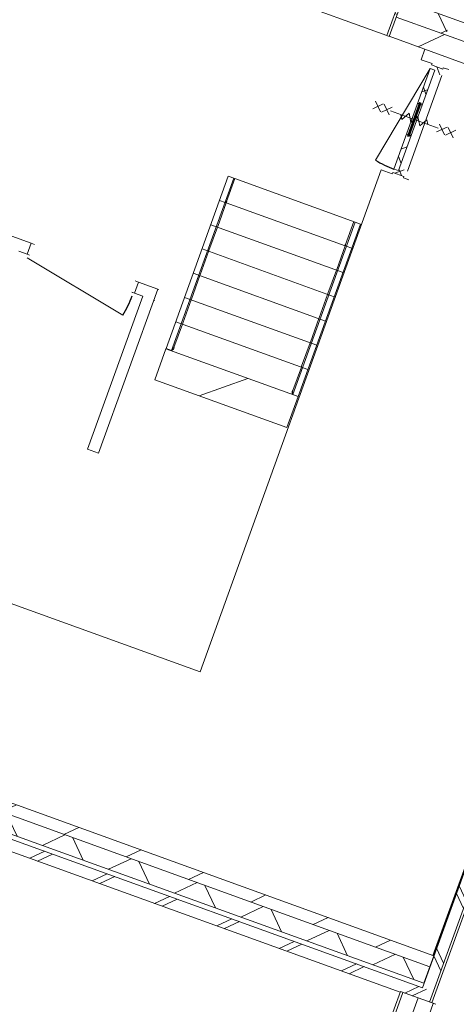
# Model space of a CAD drawing. Header units: metres. Extents: x 136266 to 136452, y 453403 to 453560.
# Tile 87 of 133: x 136403.32 to 136407.05, y 453489.43 to 453497.83. Entities that reach past the tile are written whole.
import ezdxf

# ---------------------------------------------------------------- set-up
doc = ezdxf.new("R2010")
doc.units = ezdxf.units.M
for name, color, linetype, lineweight in [('A-DETL-BEBOUWING', 253, 'Continuous', 9), ('A-DETL-GENF', 92, 'Continuous', 5), ('A-FLOR', 192, 'Continuous', 5), ('A-WALL', 113, 'Continuous', 5), ('C-PRKG', 70, 'Continuous', 5)]:
    doc.layers.add(name, color=color, linetype=linetype, lineweight=lineweight)
pattern_1 = [(45, (0, 0), (-141.4213562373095, 141.4213562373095), []), (135, (0, 0), (-141.4213562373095, -141.4213562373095), [])]

# ---------------------------------------------------------------- blocks, each defined once
blk = doc.blocks.new('859-DO-0010 29-09-2022')
at = {"layer": 'A-DETL-BEBOUWING'}
h = blk.add_hatch(dxfattribs=at)
h.set_pattern_fill('FP_1389', color=256, angle=44.99999999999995, style=0, pattern_type=2)
h.set_pattern_definition([(230.3679999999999, (122459.8134311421, 88692.56124904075), (326.7006494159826, -270.5777627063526), []), (320.368, (122459.8134311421, 88692.56124904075), (270.5777627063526, 326.7006494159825), [])])
h.paths.add_polyline_path([(121141.7057768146, 88418.04531013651), (121419.5901979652, 88444.15651916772), (121405.5573700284, 88593.49867577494), (121127.6729488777, 88567.3874667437), (121129.5105730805, 88547.83084118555)])
h.paths.add_polyline_path([(122543.6388300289, 88549.77693743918), (123805.9873340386, 88668.39260334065), (123791.9545061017, 88817.73475994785), (122529.6060020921, 88699.11909404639)])
h = blk.add_hatch(dxfattribs=at)
h.set_pattern_fill('FP_726', color=256, angle=44.99999999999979, style=0, pattern_type=2)
h.set_pattern_definition([(230.3679999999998, (115493.8259296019, 88038.00664383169), (326.7006494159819, -270.5777627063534), []), (320.3679999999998, (115493.8259296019, 88038.00664383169), (270.5777627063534, 326.7006494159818), [])])
h.paths.add_polyline_path([(109859.9790641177, 87357.96600375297), (110723.704941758, 87439.12538232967), (110709.6721138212, 87588.4675389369), (109859.9790641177, 87508.6267449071)])
h.paths.add_polyline_path([(113526.3594140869, 87702.47478661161), (114307.9167003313, 87775.91325281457), (114293.8838723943, 87925.25540942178), (113512.3265861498, 87851.8169432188)])
h.paths.add_polyline_path([(117110.5711726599, 88039.2626570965), (117892.1284589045, 88112.70112329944), (117878.0956309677, 88262.04327990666), (117096.538344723, 88188.60481370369), (117105.0366392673, 88098.16305524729)])
h.paths.add_polyline_path([(120694.7829312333, 88376.05052758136), (121141.705776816, 88418.04531013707), (121127.6729488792, 88567.38746674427), (120680.7501032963, 88525.3926841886), (120692.675447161, 88398.47909421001)])
h = blk.add_hatch(dxfattribs=at)
h.set_pattern_fill('FP_286', color=256, style=0, pattern_type=2)
h.set_pattern_definition([(0, (0, 0), (0, 200), [])])
h.paths.add_polyline_path([(120689.2978236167, 88199.26205625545), (120711.2013399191, 88201.32020435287), (120675.6515091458, 88579.65366775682), (120653.7479928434, 88577.59551965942), (120656.5735010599, 88547.52549439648)])
h = blk.add_hatch(dxfattribs=at)
h.set_pattern_fill('FP_1481', color=256, angle=45.00000000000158, style=0, pattern_type=2)
h.set_pattern_definition([(320.3680000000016, (124075.4916149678, 84731.3122912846), (255.1416904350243, 308.0628471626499), []), (320.3680000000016, (124187.7540088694, 83536.57548140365), (255.1416904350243, 308.0628471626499), [])])
h.paths.add_polyline_path([(124428.1810131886, 80977.87246321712), (124527.7424509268, 80987.22768184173), (123822.3638546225, 88494.10806764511), (123722.8024168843, 88484.75284902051), (124296.5662946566, 82378.56133329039)])
h = blk.add_hatch(dxfattribs=at)
h.set_pattern_fill('FP_250', color=256, angle=44.99999999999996, style=0, pattern_type=2)
h.set_pattern_definition([(50.36799999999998, (1194.736809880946, 112.2623939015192), (-308.0628471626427, 255.141690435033), [])])
h.paths.add_polyline_path([(110034.97906411, 87198.63888774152), (110740.0765743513, 87264.89286628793), (110723.7049417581, 87439.12538232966), (110034.97906411, 87374.40975242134), (110034.97906411, 87198.82748337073)])
h.paths.add_polyline_path([(113542.7310466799, 87528.24227056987), (114324.2883329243, 87601.6807367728), (114307.9167003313, 87775.91325281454), (113526.3594140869, 87702.47478661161)])
h.paths.add_polyline_path([(117126.9428052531, 87865.03014105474), (117908.5000914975, 87938.46860725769), (117892.1284589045, 88112.70112329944), (117110.5711726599, 88039.26265709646)])
h.paths.add_polyline_path([(120711.1545638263, 88201.81801153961), (121158.0774094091, 88243.8127940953), (121141.705776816, 88418.04531013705), (120694.7829312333, 88376.05052758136)])
h = blk.add_hatch(dxfattribs=at)
h.set_pattern_fill('FP_1959', color=256, scale=0.9999999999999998, angle=95.36799506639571, style=0, pattern_type=2)
h.set_pattern_definition([(44.99999506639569, (-9.586862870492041e-05, -4.979304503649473e-05), (-141.4213440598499, 141.4213684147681), []), (134.9999950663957, (-9.586862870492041e-05, -4.979304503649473e-05), (-141.4213684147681, -141.4213440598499), [])])
h.paths.add_polyline_path([(121230.4109129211, 87194.58247288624), (121270.1882312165, 87198.82748337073), (121240.8850510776, 87510.68195326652), (121227.3246174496, 87516.03685413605), (121228.9150046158, 87499.11140972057), (121214.9764033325, 87497.80167911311), (121213.3860161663, 87514.7271235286), (121201.0604759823, 87506.93986581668), (121230.0120335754, 87198.82748337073)])
h.paths.add_polyline_path([(121188.0021896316, 87784.87049125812), (121186.4118024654, 87801.79593567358), (121200.3504037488, 87803.10566628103), (121201.9407909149, 87786.18022186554), (121214.266331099, 87793.96747957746), (121184.9158941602, 88106.32487250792), (121145.0913190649, 88102.58278505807), (121174.4417560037, 87790.2253921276)])
at = {"layer": 'A-DETL-BEBOUWING', "extrusion": (0, 0, -1)}
h = blk.add_hatch(color=256, dxfattribs=at)
h.paths.add_polyline_path([(-121214.6957467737, 87500.78852224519), (-121218.6782042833, 87501.16273099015), (-121216.6200561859, 87523.06624729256), (-121212.6375986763, 87522.69203854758)])
h.paths.add_polyline_path([(-121224.6518905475, 87501.72404410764), (-121228.6343480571, 87502.09825285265), (-121226.5761999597, 87524.00176915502), (-121222.5937424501, 87523.62756041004)])
h.paths.add_polyline_path([(-121188.7506071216, 87776.90557623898), (-121192.7330646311, 87777.27978498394), (-121190.6749165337, 87799.18330128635), (-121186.6924590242, 87798.80909254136)])
h.paths.add_polyline_path([(-121198.7067508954, 87777.84109810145), (-121202.6892084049, 87778.21530684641), (-121200.6310603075, 87800.1188231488), (-121196.648602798, 87799.74461440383)])
blk.add_hatch(color=256, dxfattribs=at).paths.add_polyline_path([(-121218.6782042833, 87501.16273099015), (-121224.6518905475, 87501.72404410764), (-121196.648602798, 87799.74461440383), (-121190.6749165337, 87799.18330128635)])
at = {"layer": 'A-DETL-BEBOUWING'}
h = blk.add_hatch(dxfattribs=at)
h.set_pattern_fill('FP_1490', color=256, angle=-84.63200493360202, style=0, pattern_type=2)
h.set_pattern_definition([(44.99999506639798, (-7.270740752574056e-05, -0.000295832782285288), (-707.1067202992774, 707.1068420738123), [])])
h.paths.add_polyline_path([(120150.3784073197, 84696.46758404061), (121345.1156601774, 84808.73020753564), (121318.8155577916, 85088.62489640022), (120124.0783049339, 84976.36227290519), (120126.5372670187, 84950.19315699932)])
h = blk.add_hatch(dxfattribs=at)
h.set_pattern_fill('FP_250', color=256, angle=44.99999999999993, style=0, pattern_type=2)
h.set_pattern_definition([(50.36799999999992, (1194.736809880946, 112.2623939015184), (-308.0628471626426, 255.1416904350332), [])])
h.paths.add_polyline_path([(120381.9792475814, 80788.510974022), (124410.3853451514, 81167.03724491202), (124401.0301265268, 81266.59868265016), (120381.9792475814, 80888.95146812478)])
h = blk.add_hatch(dxfattribs=at)
h.set_pattern_fill('FP_1183', color=256, angle=45.00000000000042, style=0, pattern_type=2)
h.set_pattern_definition([(50.36800000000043, (122403.1989267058, 80827.77243925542), (-326.7006494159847, 270.5777627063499), []), (140.3680000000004, (122403.1989267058, 80827.77243925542), (-270.5777627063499, -326.7006494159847), [])])
h.paths.add_polyline_path([(120381.9792475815, 80637.85023287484), (124424.4181730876, 81017.69508831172), (124410.3853451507, 81167.03724491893), (120381.9792475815, 80788.51097402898)])
h = blk.add_hatch(dxfattribs=at)
h.set_pattern_fill('FP_1182', color=256, angle=45.00000000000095, style=0, pattern_type=2)
h.set_pattern_definition([(50.36800000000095, (122554.5388697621, 80701.37639501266), (-308.0628471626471, 255.1416904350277), []), (50.36800000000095, (123749.275679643, 80813.63878891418), (-308.0628471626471, 255.1416904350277), [])])
h.paths.add_polyline_path([(120571.9792475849, 80515.0867539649), (124273.2666618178, 80863.04530709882), (124273.2666618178, 80868.49417582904), (124536.5743382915, 80893.23571444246), (124527.7424509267, 80987.22768184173), (120571.9792475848, 80615.52724806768)])
at = {"layer": 'A-WALL'}
h = blk.add_hatch(dxfattribs=at)
h.set_pattern_fill('FP_1958', color=256, style=0, pattern_type=2)
h.set_pattern_definition(pattern_1)
h.paths.add_polyline_path([(121189.0588231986, 88083.61284620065), (121260.74305837, 88090.34860361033), (121254.4750618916, 88157.05476689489), (121242.527689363, 88155.93214065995), (121243.6503155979, 88143.98476813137), (121142.097649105, 88134.44244513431), (121144.9042146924, 88104.57401381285), (121186.7200185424, 88108.50320563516), (121187.6916233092, 88098.16305524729)])
h = blk.add_hatch(dxfattribs=at)
h.set_pattern_fill('FP_1958', color=256, style=0, pattern_type=2)
h.set_pattern_definition(pattern_1)
h.paths.add_polyline_path([(121336.0798756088, 87160.31776327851), (121348.0272481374, 87161.44038951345), (121341.7592516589, 87228.14655279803), (121270.0750164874, 87221.41079538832), (121272.4138211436, 87196.52043595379), (121230.5980172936, 87192.59124413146), (121233.4045828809, 87162.72281281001), (121334.9572493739, 87172.26513580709)])
at = {"flags": 128}
for points in [[(121134.2887509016, 86423.53447559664), (121133.5269249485, 86426.29273911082), (121132.0331906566, 86435.0734960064)], [(120056.7696630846, 86334.03713486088), (120056.9377879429, 86325.1318180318), (120056.7031168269, 86322.2799193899)], [(121268.8250139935, 85086.18031577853), (121264.0449477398, 85092.08981198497), (121260.186201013, 85099.33430629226), (121257.4414384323, 85107.55208599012), (121255.9477041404, 85116.33284288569)], [(120180.6841765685, 85015.29648174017), (120180.8523014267, 85006.3911649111), (120179.6864224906, 84997.80592460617), (120177.2447513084, 84989.96941607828), (120173.6491988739, 84983.27291090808)]]:
    blk.add_lwpolyline(points, dxfattribs=at)
for centre, radius, start, end in [((121145.0913190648, 88102.58278505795), 911.9999999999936, 264.3679950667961, 275.3679950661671), ((118720.0472105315, 85172.76114473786), 953.9999999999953, 354.3679950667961, 5.367995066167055)]:
    blk.add_arc(centre, radius, start, end)
at = {"layer": 'A-DETL-BEBOUWING'}
for p, q in [((120653.7479928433, 88577.59551965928), (120689.2978236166, 88199.26205625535)), ((120711.201339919, 88201.32020435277), (120675.6515091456, 88579.6536677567)), ((121440.4038732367, 88596.77300229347), (120680.7501032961, 88525.39268418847)), ((123722.8024168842, 88484.75284902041), (124428.1810131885, 80977.87246321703)), ((124536.5743382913, 80893.23571444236), (123822.3638546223, 88494.108067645)), ((120694.7829312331, 88376.05052758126), (121454.4367011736, 88447.43084568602)), ((120711.1545638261, 88201.8180115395), (121470.8083337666, 88273.19832964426)), ((121033.4847185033, 88232.10553183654), (121042.4091995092, 88137.12815122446)), ((120689.2510475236, 88199.75986344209), (117930.4036077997, 87940.52675535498)), ((120689.2978236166, 88199.26205625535), (120711.201339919, 88201.32020435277)), ((121042.4091995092, 88137.12815122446), (121140.9750228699, 88146.38981766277)), ((121140.9750228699, 88146.38981766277), (121142.0976491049, 88134.44244513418)), ((121142.0976491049, 88134.44244513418), (121243.6503155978, 88143.98476813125)), ((121242.5276893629, 88155.93214065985), (121291.3127938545, 88160.51619778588)), ((121243.6503155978, 88143.98476813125), (121242.5276893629, 88155.93214065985)), ((121145.0913190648, 88102.58278505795), (121055.5887243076, 87194.98525006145)), ((121184.91589416, 88106.3248725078), (121145.0913190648, 88102.58278505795)), ((121145.0913190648, 88102.58278505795), (121230.410912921, 87194.5824728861)), ((121270.2354880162, 87198.32456033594), (121184.91589416, 88106.3248725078)), ((121260.7430583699, 88090.34860361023), (121341.7592516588, 87228.1465527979)), ((121174.4417560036, 87790.2253921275), (121188.0021896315, 87784.870491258)), ((121214.9764033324, 87497.801679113), (121186.4118024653, 87801.79593567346)), ((121201.9407909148, 87786.18022186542), (121214.2663310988, 87793.96747957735)), ((121213.3860161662, 87514.7271235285), (121201.0604759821, 87506.93986581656)), ((121240.8850510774, 87510.6819532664), (121227.3246174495, 87516.03685413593)), ((121227.3246174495, 87516.03685413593), (121228.9150046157, 87499.11140972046)), ((121234.5272091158, 87150.77544028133), (121135.961385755, 87141.513773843)), ((121135.961385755, 87141.513773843), (121562.0545707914, 82606.8842996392)), ((121230.410912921, 87194.5824728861), (121270.2354880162, 87198.32456033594)), ((121334.9572493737, 87172.26513580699), (121233.4045828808, 87162.72281280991)), ((121233.4045828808, 87162.72281280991), (121234.5272091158, 87150.77544028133)), ((121336.0798756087, 87160.3177632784), (121334.9572493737, 87172.26513580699)), ((121384.8649801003, 87164.90182040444), (121336.0798756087, 87160.3177632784)), ((120037.2761604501, 86541.49366011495), (121122.4958317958, 86643.46554312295)), ((121132.0331906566, 86435.07349600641), (121112.539688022, 86642.53002126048)), ((121122.4958317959, 86643.46554312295), (121172.2765506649, 86648.14315243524)), ((121268.8250139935, 85086.18031577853), (121122.4958317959, 86643.46554312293)), ((121172.2765506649, 86648.14315243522), (121318.6057328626, 85090.85792509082)), ((119977.5392978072, 86535.88052894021), (120037.2761604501, 86541.49366011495)), ((120123.8684800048, 84978.59530159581), (119977.5392978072, 86535.8805289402)), ((120173.6491988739, 84983.27291090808), (120027.3200166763, 86540.55813825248)), ((120037.2761604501, 86541.49366011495), (120056.7696630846, 86334.03713486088)), ((121133.1211689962, 86423.49485823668), (120057.8576414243, 86322.45849709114)), ((121133.1211689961, 86423.49485823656), (121143.0773127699, 86424.43038009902)), ((121153.04029927, 86211.50865800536), (121133.1211689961, 86423.49485823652)), ((121143.07731277, 86424.43038009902), (121192.858031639, 86429.1079894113)), ((119998.1207787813, 86316.84536591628), (120047.9014976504, 86321.52297522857)), ((120047.9014976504, 86321.52297522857), (120057.8576414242, 86322.45849709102)), ((120057.8576414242, 86322.458497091), (120077.776771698, 86110.47229685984)), ((120018.7022597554, 86097.8102028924), (121213.4395126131, 86210.07282638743)), ((121154.1284990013, 86204.47795113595), (121153.04029927, 86211.50865800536)), ((121173.6217802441, 85992.47349498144), (121153.7026499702, 86204.45969521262)), ((120077.776771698, 86110.47229685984), (120078.0173266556, 86103.36194166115)), ((120078.4391223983, 86103.42333406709), (120098.3582526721, 85891.43713383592)), ((120039.2837407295, 85878.77503986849), (121234.0209935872, 85991.03766336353)), ((121174.7099799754, 85985.44278811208), (121173.6217802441, 85992.47349498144)), ((121194.2032612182, 85773.43833195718), (121174.2841309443, 85985.42453218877)), ((120098.3582526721, 85891.43713383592), (120098.5988076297, 85884.32677863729)), ((120099.0206033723, 85884.38817104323), (120118.9397336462, 85672.40197081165)), ((120059.8652217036, 85659.73987684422), (121254.6024745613, 85772.00250033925)), ((121195.2914609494, 85766.40762508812), (121194.2032612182, 85773.43833195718)), ((121214.7847421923, 85554.40316893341), (121194.8656119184, 85766.38936916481)), ((120118.9397336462, 85672.40197081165), (120119.1802886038, 85665.29161561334)), ((120119.6020843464, 85665.35300801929), (120139.5212146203, 85453.36680778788)), ((120080.4467026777, 85440.70471382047), (121275.1839555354, 85552.9673373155)), ((121215.8729419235, 85547.37246206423), (121214.7847421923, 85554.40316893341)), ((121235.3662231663, 85335.36800590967), (121215.4470928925, 85547.35420614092)), ((120139.5212146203, 85453.36680778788), (120139.7617695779, 85446.25645258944)), ((119842.4347854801, 85408.29592283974), (119668.2022693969, 85391.92429024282)), ((119668.2022693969, 85391.92429024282), (119677.5574880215, 85292.36285250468)), ((119981.8275317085, 83924.83062056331), (119842.4347854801, 85408.29592283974)), ((120140.1835653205, 85446.3178449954), (120160.1026955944, 85234.33164476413)), ((118622.8071618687, 85293.69461470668), (118224.5614109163, 85256.27374020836)), ((118697.47825145, 85300.71090865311), (118622.8071731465, 85293.69449468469)), ((118706.8334700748, 85201.14947091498), (118697.47825145, 85300.71090865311)), ((119677.5574880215, 85292.36285250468), (119752.2285663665, 85299.37926647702)), ((119752.2285663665, 85299.37926647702), (119882.2660939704, 83915.47540193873)), ((120101.0281836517, 85221.66955079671), (121295.7654365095, 85333.93217429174)), ((121236.4544228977, 85328.33729904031), (121235.3662231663, 85335.36800590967)), ((121255.9477041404, 85116.33284288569), (121236.0285738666, 85328.319043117)), ((118632.1623917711, 85194.13305694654), (118706.8334700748, 85201.14947091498)), ((120160.1026955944, 85234.33164476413), (120160.343250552, 85227.22128956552)), ((120160.7650462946, 85227.28268197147), (120180.6841765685, 85015.29648174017)), ((118720.0472105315, 85172.76114473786), (119669.4420004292, 85079.13671995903)), ((121318.8155577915, 85088.62489640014), (120124.0783049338, 84976.3622729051)), ((121318.6057328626, 85090.85792509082), (121268.8250139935, 85086.18031577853)), ((121345.1156601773, 84808.73020753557), (121318.8155577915, 85088.62489640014)), ((120173.6491988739, 84983.2729109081), (120123.8684800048, 84978.59530159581)), ((120124.0783049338, 84976.3622729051), (120150.3784073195, 84696.46758404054)), ((120150.3784073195, 84696.46758404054), (121345.1156601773, 84808.73020753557)), ((119882.2660939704, 83915.47540193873), (119981.8275317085, 83924.83062056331)), ((121562.0545707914, 82606.8842996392), (118898.7861112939, 82356.63220143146)), ((124401.0301265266, 81266.59868265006), (120281.9792475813, 80879.55504031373)), ((124424.4181730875, 81017.69508831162), (124401.0301265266, 81266.59868265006)), ((120381.9792475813, 80788.5109740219), (124410.3853451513, 81167.03724491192)), ((120531.9792475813, 80651.94487459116), (124424.4181730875, 81017.69508831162)), ((124428.1810131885, 80977.87246321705), (120571.9792475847, 80615.52724806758)), ((120671.9792475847, 80524.48318177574), (124273.2824729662, 80862.87703960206)), ((124272.7365299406, 80868.4443623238), (125183.7359832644, 71173.2854204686)), ((124272.7591433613, 80868.44648717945), (124591.3105147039, 80898.37896450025)), ((125204.246368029, 71189.25252452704), (124294.5546150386, 80870.49448483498)), ((124432.0348290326, 80883.41272583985), (125343.0342823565, 71188.25378398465)), ((124569.5150430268, 80896.33096684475), (125480.3205588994, 71203.23597179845))]:
    blk.add_line(p, q, dxfattribs=at)
at = {"layer": 'A-DETL-BEBOUWING', "extrusion": (0, 0, -1)}
for p, q in [((121186.4118024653, 87801.79593567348), (121200.3504037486, 87803.10566628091)), ((121200.6310603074, 87800.11882314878), (121186.4118024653, 87801.79593567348)), ((121186.692459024, 87798.80909254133), (121200.3504037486, 87803.10566628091)), ((121200.6310603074, 87800.11882314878), (121186.692459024, 87798.80909254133)), ((121188.7506071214, 87776.90557623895), (121192.733064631, 87777.27978498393)), ((121190.6749165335, 87799.18330128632), (121218.6782042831, 87501.16273099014)), ((121224.6518905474, 87501.72404410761), (121196.6486027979, 87799.7446144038)), ((121198.7067508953, 87777.84109810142), (121202.6892084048, 87778.21530684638)), ((121228.9150046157, 87499.11140972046), (121200.3504037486, 87803.10566628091)), ((121216.6200561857, 87523.06624729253), (121212.6375986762, 87522.69203854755)), ((121228.6343480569, 87502.0982528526), (121214.6957467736, 87500.78852224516)), ((121228.9150046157, 87499.11140972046), (121214.6957467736, 87500.78852224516)), ((121214.9764033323, 87497.80167911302), (121228.6343480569, 87502.0982528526)), ((121214.9764033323, 87497.80167911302), (121228.9150046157, 87499.11140972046)), ((121226.5761999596, 87524.00176915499), (121222.59374245, 87523.62756041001))]:
    blk.add_line(p, q, dxfattribs=at)
at = {"layer": 'A-DETL-GENF'}
for p, q in [((120917.6180869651, 87587.69326161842), (120840.6023806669, 87651.47869085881)), ((120911.0029484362, 87658.09382938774), (120847.2175191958, 87581.0781230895)), ((120997.2672371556, 87595.17743651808), (120920.2515308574, 87658.96286575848)), ((120990.6520986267, 87665.57800428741), (120926.8666693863, 87588.56229798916)), ((121421.7200694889, 87670.57191774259), (120993.6058872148, 87630.34447765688)), ((121085.7282844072, 87639.00069220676), (121109.358747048, 87605.71003432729)), ((121143.3885023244, 87679.92790661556), (121109.358747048, 87605.71003432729)), ((121143.3885023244, 87679.92790661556), (121190.6481875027, 87613.34833791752)), ((121224.677942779, 87687.56621020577), (121190.6481875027, 87613.34833791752)), ((121224.677942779, 87687.56621020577), (121271.9376279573, 87620.98664150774)), ((121305.9673832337, 87695.204513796), (121271.9376279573, 87620.98664150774)), ((121305.9673832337, 87695.204513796), (121329.5966057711, 87661.91560297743)), ((121418.0587195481, 87705.7389588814), (121495.0744258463, 87641.95352964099)), ((121424.673858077, 87635.33839111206), (121488.4592873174, 87712.35409741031)), ((121497.7078697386, 87713.22313378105), (121574.7235760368, 87649.43770454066)), ((121504.3230082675, 87642.82256601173), (121568.1084375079, 87719.83827230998))]:
    blk.add_line(p, q, dxfattribs=at)
at = {"layer": 'A-FLOR'}
for p, q in [((124392.8529136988, 81265.83031925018), (123727.0308880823, 88439.75201164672)), ((121202.8141753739, 86430.0435112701), (121192.858031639, 86429.1079894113)), ((119637.7085036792, 85389.05908664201), (119668.2022693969, 85391.92441132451)), ((119842.4347854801, 85408.29604392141), (119852.390917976, 85409.23156472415)), ((118697.47825145, 85300.71102973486), (118727.9719946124, 85303.57635229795)), ((119660.5609121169, 85290.76590260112), (119655.1561532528, 85290.2580483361)), ((119677.5574880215, 85292.36297358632), (119662.1254538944, 85290.91291363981)), ((119861.7461366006, 85309.67012698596), (119851.7900041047, 85308.73460618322)), ((118722.2654816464, 85202.59964982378), (118706.8334700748, 85201.14959199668)), ((118729.234782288, 85203.2545151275), (118723.830023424, 85202.74666086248)), ((124396.0728072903, 81266.13287172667), (124131.3397388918, 84083.51277104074))]:
    blk.add_line(p, q, dxfattribs=at)
at = {"layer": 'C-PRKG'}
blk.add_line((124384.9023061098, 82721.1658008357), (124556.4866256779, 80895.10675988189), dxfattribs=at)

msp = doc.modelspace()

# ---------------------------------------------------------------- block references
at = {"xscale": 0.001, "yscale": 0.001, "zscale": 0.001, "rotation": 334.7650131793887}
msp.add_blockref('859-DO-0010 29-09-2022', (136259.6791283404, 453469.3710543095), dxfattribs=at)

doc.saveas('drawing.dxf')
